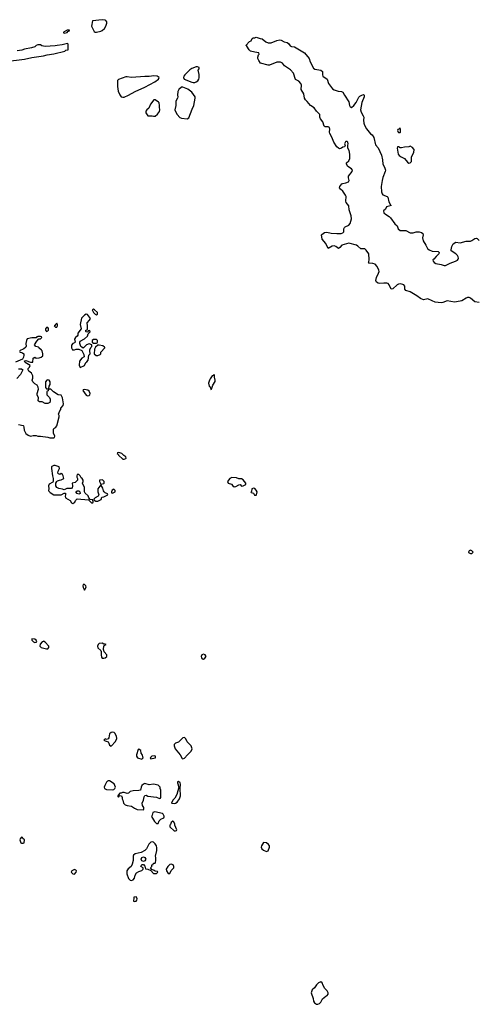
# Model space of a CAD drawing. Header units: inches. Extents: x 2396598 to 2566999, y 262085 to 451979.
# Tile 227 of 256: x 2522664 to 2528904, y 341052 to 354459. Entities that reach past the tile are written whole.
import ezdxf

# ---------------------------------------------------------------- set-up
doc = ezdxf.new("R2010")
doc.units = ezdxf.units.IN
doc.header["$MEASUREMENT"] = 0
doc.layers.add('C5324', color=7, linetype='Continuous')
doc.layers.add('C5325', color=7, linetype='Continuous')

msp = doc.modelspace()

# ---------------------------------------------------------------- linework, layer by layer
at = {"layer": 'C5324', "color": 5, "elevation": 40}
for points in [[(2522662, 349942), (2522674, 349930), (2522703, 349923), (2522722, 349910), (2522723, 349890), (2522715, 349865), (2522702, 349838), (2522605, 349795)], [(2522650, 348946), (2522710, 348935), (2522716, 348930), (2522723, 348910), (2522726, 348870), (2522733, 348853), (2522750, 348825), (2522780, 348800), (2522810, 348787), (2522850, 348796), (2522890, 348796), (2522910, 348787), (2522950, 348787), (2523050, 348775), (2523076, 348764), (2523130, 348765), (2523138, 348770), (2523142, 348790), (2523125, 348830), (2523123, 348877), (2523130, 348892), (2523158, 348910), (2523169, 348930), (2523201, 349050), (2523202, 349070), (2523195, 349090), (2523210, 349134), (2523226, 349150), (2523226, 349170), (2523256, 349204), (2523262, 349230), (2523249, 349309), (2523228, 349348), (2523189, 349349), (2523126, 349390), (2523090, 349426), (2523070, 349426), (2523058, 349422), (2523053, 349407), (2523038, 349402), (2523034, 349390), (2523034, 349350), (2523070, 349314), (2523082, 349290), (2523082, 349270), (2523074, 349246), (2523050, 349235), (2523010, 349235), (2522970, 349255), (2522936, 349256), (2522923, 349263), (2522918, 349270), (2522922, 349310), (2522904, 349350), (2522901, 349370), (2522919, 349430), (2522915, 349455), (2522902, 349482), (2522870, 349502), (2522842, 349530), (2522835, 349550), (2522843, 349577), (2522844, 349610), (2522840, 349620), (2522825, 349645), (2522788, 349672), (2522782, 349690), (2522782, 349710), (2522798, 349730), (2522806, 349750), (2522738, 349790), (2522728, 349810), (2522730, 349814), (2522750, 349818), (2522810, 349794), (2522830, 349794), (2522842, 349798), (2522850, 349852), (2522870, 349862), (2522890, 349852), (2522930, 349856), (2522957, 349863), (2522978, 349882), (2522982, 349910), (2522969, 349949), (2522960, 349960), (2522926, 349990), (2522923, 350000)], [(2522745, 350000), (2522743, 349997), (2522721, 349979), (2522662, 349950)], [(2523372, 350000), (2523372, 349992), (2523385, 349965), (2523410, 349962), (2523432, 349972), (2523472, 349972), (2523513, 349953), (2523540, 349900), (2523542, 349870), (2523512, 349850), (2523478, 349810), (2523477, 349757), (2523490, 349722), (2523548, 349752), (2523568, 349790), (2523580, 349800), (2523596, 349824), (2523606, 349890), (2523626, 349910), (2523619, 349950), (2523622, 349970), (2523641, 350000)], [(2523544, 350000), (2523530, 349986), (2523511, 350000)], [(2523699, 350000), (2523685, 349975), (2523678, 349910), (2523707, 349887), (2523730, 349885), (2523760, 349900), (2523769, 349911), (2523769, 349931), (2523826, 349990), (2523823, 350000)], [(2522650, 349705), (2522670, 349706), (2522690, 349705), (2522705, 349690), (2522675, 349630), (2522626, 349574)]]:
    msp.add_lwpolyline(points, dxfattribs=at)
for points in [[(2523050, 349555), (2523034, 349550), (2523014, 349530), (2523014, 349450), (2523030, 349434), (2523050, 349434), (2523062, 349438), (2523066, 349470), (2523078, 349490), (2523078, 349530), (2523066, 349550)], [(2525310, 349626), (2525305, 349615), (2525290, 349609), (2525263, 349570), (2525251, 349550), (2525238, 349510), (2525247, 349470), (2525259, 349459), (2525270, 349425), (2525278, 349430), (2525298, 349482), (2525328, 349532), (2525329, 349550), (2525318, 349590), (2525318, 349618)], [(2523550, 349422), (2523530, 349418), (2523525, 349410), (2523570, 349346), (2523590, 349338), (2523610, 349341), (2523619, 349350), (2523625, 349370), (2523610, 349402), (2523593, 349413), (2523570, 349419)], [(2524014, 348566), (2523998, 348562), (2523994, 348550), (2524005, 348545), (2524012, 348530), (2524070, 348474), (2524090, 348474), (2524110, 348482), (2524115, 348490), (2524110, 348506), (2524083, 348523), (2524058, 348550)], [(2523150, 348389), (2523130, 348389), (2523103, 348377), (2523098, 348370), (2523098, 348350), (2523111, 348250), (2523122, 348210), (2523122, 348170), (2523118, 348162), (2523067, 348133), (2523058, 348110), (2523061, 348070), (2523056, 348050), (2523060, 348040), (2523079, 348019), (2523130, 347991), (2523230, 347991), (2523270, 348014), (2523290, 348014), (2523291, 347991), (2523285, 347970), (2523291, 347950), (2523354, 347914), (2523370, 347882), (2523390, 347872), (2523418, 347890), (2523426, 347910), (2523450, 347934), (2523602, 347922), (2523650, 347874), (2523666, 347890), (2523662, 347922), (2523626, 347926), (2523608, 347948), (2523596, 347976), (2523558, 348010), (2523548, 348030), (2523548, 348090), (2523522, 348150), (2523529, 348170), (2523528, 348190), (2523518, 348210), (2523503, 348223), (2523488, 348250), (2523470, 348268), (2523450, 348266), (2523442, 348250), (2523442, 348230), (2523452, 348210), (2523451, 348189), (2523421, 348159), (2523382, 348150), (2523385, 348110), (2523378, 348082), (2523364, 348076), (2523306, 348074), (2523270, 348058), (2523250, 348068), (2523197, 348077), (2523170, 348089), (2523155, 348110), (2523158, 348150), (2523169, 348171), (2523180, 348180), (2523209, 348191), (2523230, 348192), (2523266, 348210), (2523259, 348250), (2523250, 348268), (2523230, 348278), (2523210, 348268), (2523195, 348275), (2523186, 348286), (2523189, 348310), (2523209, 348350), (2523202, 348370)], [(2523790, 348195), (2523754, 348190), (2523752, 348170), (2523770, 348134), (2523810, 348145), (2523818, 348150), (2523815, 348170), (2523798, 348190)], [(2525555, 348225), (2525531, 348210), (2525496, 348170), (2525506, 348150), (2525553, 348133), (2525572, 348110), (2525590, 348098), (2525610, 348101), (2525650, 348126), (2525670, 348132), (2525690, 348106), (2525710, 348111), (2525748, 348130), (2525749, 348150), (2525710, 348195), (2525690, 348208), (2525650, 348208), (2525620, 348220)], [(2523770, 348126), (2523731, 348070), (2523731, 348030), (2523742, 347990), (2523740, 347980), (2523734, 347970), (2523694, 347950), (2523674, 347930), (2523678, 347918), (2523704, 347904), (2523730, 347905), (2523775, 347925), (2523782, 347958), (2523810, 347962), (2523866, 347990), (2523862, 348002), (2523830, 348015), (2523815, 348030), (2523805, 348045), (2523800, 348080)], [(2523950, 348066), (2523926, 348054), (2523914, 348030), (2523918, 348018), (2523930, 348014), (2523950, 348022), (2523966, 348030), (2523966, 348050)], [(2525850, 348078), (2525831, 348070), (2525824, 348036), (2525814, 348030), (2525822, 348022), (2525852, 348010), (2525866, 347986), (2525890, 347987), (2525894, 347990), (2525901, 348030), (2525890, 348054), (2525870, 348075)], [(2523470, 347998), (2523450, 348008), (2523428, 348032), (2523450, 348042), (2523470, 348042), (2523482, 348030), (2523490, 348008)], [(2528810, 347235), (2528790, 347226), (2528782, 347210), (2528785, 347205), (2528810, 347192), (2528830, 347192), (2528848, 347210), (2528830, 347228)], [(2523550, 346769), (2523530, 346768), (2523524, 346750), (2523528, 346728), (2523550, 346692), (2523569, 346730), (2523564, 346750)], [(2522832, 346028), (2522831, 346010), (2522851, 345990), (2522870, 345978), (2522890, 345982), (2522896, 345990), (2522890, 346012), (2522870, 346025)], [(2522990, 345996), (2522986, 345994), (2522970, 345986), (2522944, 345956), (2522940, 345930), (2522955, 345910), (2523030, 345891), (2523050, 345891), (2523063, 345910), (2523061, 345930), (2523010, 345985)], [(2523789, 345969), (2523750, 345965), (2523733, 345950), (2523725, 345930), (2523728, 345908), (2523771, 345871), (2523777, 345857), (2523773, 345810), (2523778, 345778), (2523790, 345766), (2523810, 345766), (2523830, 345771), (2523854, 345790), (2523853, 345810), (2523816, 345850), (2523805, 345885), (2523810, 345934), (2523842, 345950), (2523830, 345957), (2523810, 345955)], [(2525170, 345818), (2525147, 345813), (2525138, 345790), (2525141, 345770), (2525150, 345756), (2525170, 345750), (2525190, 345766), (2525207, 345790), (2525193, 345810)], [(2523930, 344756), (2523910, 344753), (2523890, 344734), (2523878, 344682), (2523870, 344668), (2523850, 344658), (2523830, 344668), (2523812, 344650), (2523830, 344638), (2523870, 344625), (2523881, 344610), (2523890, 344582), (2523910, 344565), (2523970, 344632), (2523989, 344670), (2523982, 344702), (2523962, 344742), (2523952, 344752)], [(2524910, 344684), (2524890, 344681), (2524830, 344621), (2524790, 344608), (2524772, 344590), (2524771, 344570), (2524786, 344530), (2524850, 344450), (2524881, 344401), (2524890, 344396), (2524910, 344404), (2524950, 344451), (2525001, 344499), (2525017, 344530), (2525002, 344570), (2524946, 344626), (2524929, 344669)], [(2524290, 344526), (2524278, 344522), (2524258, 344450), (2524258, 344430), (2524272, 344410), (2524330, 344392), (2524348, 344410), (2524333, 344453), (2524322, 344470), (2524318, 344510)], [(2524506, 344434), (2524467, 344433), (2524445, 344410), (2524450, 344394), (2524510, 344407), (2524518, 344410), (2524518, 344430)], [(2523870, 344095), (2523862, 344090), (2523850, 344078), (2523825, 344030), (2523818, 344010), (2523822, 343990), (2523850, 343976), (2523930, 343971), (2523950, 343978), (2523962, 343990), (2523969, 344010), (2523954, 344054), (2523890, 344094)], [(2524370, 344057), (2524350, 344049), (2524331, 344030), (2524321, 344010), (2524310, 343968), (2524290, 343962), (2524210, 343959), (2524171, 343949), (2524150, 343929), (2524130, 343924), (2524090, 343935), (2524065, 343935), (2524050, 343926), (2524030, 343926), (2524010, 343906), (2524002, 343890), (2524002, 343882), (2524010, 343874), (2524026, 343894), (2524053, 343893), (2524062, 343870), (2524062, 343850), (2524070, 343834), (2524078, 343790), (2524102, 343770), (2524130, 343761), (2524190, 343752), (2524230, 343722), (2524265, 343705), (2524350, 343702), (2524358, 343710), (2524355, 343730), (2524338, 343758), (2524334, 343790), (2524353, 343830), (2524361, 343879), (2524370, 343894), (2524390, 343898), (2524410, 343885), (2524531, 343871), (2524570, 343854), (2524582, 343858), (2524587, 343873), (2524588, 343968), (2524578, 343990), (2524578, 344010), (2524554, 344034), (2524490, 344049), (2524430, 344041)], [(2524830, 344086), (2524818, 344082), (2524814, 344070), (2524834, 344010), (2524807, 343910), (2524780, 343860), (2524752, 343830), (2524734, 343790), (2524770, 343786), (2524790, 343791), (2524810, 343805), (2524841, 343850), (2524856, 343890), (2524854, 343990), (2524858, 344050), (2524850, 344066)], [(2524506, 343674), (2524478, 343662), (2524472, 343628), (2524462, 343610), (2524500, 343540), (2524530, 343514), (2524550, 343514), (2524568, 343550), (2524590, 343572), (2524628, 343592), (2524636, 343604), (2524636, 343616), (2524622, 343642), (2524610, 343649)], [(2524750, 343546), (2524730, 343526), (2524721, 343499), (2524712, 343490), (2524712, 343470), (2524770, 343414), (2524790, 343414), (2524802, 343418), (2524806, 343430), (2524778, 343490), (2524778, 343510), (2524762, 343542)], [(2522690, 343326), (2522670, 343306), (2522666, 343290), (2522682, 343250), (2522690, 343245), (2522710, 343245), (2522727, 343253), (2522728, 343290), (2522706, 343310), (2522702, 343322)], [(2524470, 343266), (2524450, 343258), (2524426, 343234), (2524392, 343168), (2524372, 343148), (2524319, 343121), (2524238, 343102), (2524217, 343083), (2524211, 343070), (2524211, 343010), (2524198, 342962), (2524182, 342930), (2524143, 342897), (2524127, 342870), (2524127, 342830), (2524146, 342766), (2524170, 342743), (2524190, 342739), (2524210, 342746), (2524229, 342770), (2524237, 342810), (2524259, 342841), (2524290, 342861), (2524330, 342872), (2524348, 342890), (2524346, 342910), (2524318, 342930), (2524330, 342954), (2524350, 342954), (2524370, 342934), (2524378, 342898), (2524412, 342892), (2524454, 342874), (2524490, 342834), (2524530, 342834), (2524546, 342850), (2524542, 342862), (2524510, 342866), (2524496, 342876), (2524466, 342886), (2524446, 342910), (2524466, 342930), (2524466, 342950), (2524482, 342958), (2524487, 342973), (2524510, 342974), (2524516, 342984), (2524522, 343010), (2524522, 343050), (2524515, 343070), (2524535, 343145), (2524536, 343184), (2524528, 343210), (2524510, 343238), (2524490, 343258)], [(2525990, 343255), (2525961, 343210), (2525956, 343190), (2525966, 343170), (2525990, 343151), (2526030, 343132), (2526050, 343142), (2526069, 343190), (2526069, 343210), (2526055, 343230), (2526030, 343249)], [(2524350, 342998), (2524330, 343006), (2524322, 343030), (2524330, 343052), (2524350, 343062), (2524371, 343051), (2524382, 343030), (2524370, 343006)], [(2524730, 342962), (2524710, 342955), (2524685, 342930), (2524662, 342890), (2524665, 342870), (2524690, 342834), (2524710, 342834), (2524730, 342874), (2524768, 342910), (2524768, 342930), (2524755, 342950)], [(2523410, 342886), (2523375, 342870), (2523365, 342850), (2523387, 342827), (2523410, 342826), (2523432, 342850), (2523437, 342870), (2523430, 342879)], [(2524250, 342514), (2524227, 342513), (2524222, 342510), (2524222, 342490), (2524214, 342470), (2524218, 342458), (2524230, 342454), (2524250, 342458), (2524262, 342470), (2524268, 342490), (2524258, 342510)], [(2526770, 341358), (2526737, 341343), (2526710, 341318), (2526682, 341278), (2526652, 341250), (2526638, 341210), (2526665, 341130), (2526670, 341094), (2526682, 341070), (2526710, 341052), (2526730, 341052), (2526750, 341065), (2526770, 341082), (2526794, 341126), (2526839, 341161), (2526858, 341170), (2526868, 341190), (2526868, 341210), (2526854, 341234), (2526825, 341265), (2526802, 341310), (2526790, 341346)]]:
    msp.add_lwpolyline(points, close=True, dxfattribs=at)
at = {"layer": 'C5325', "color": 5, "elevation": 40}
for points in [[(2523790, 354459), (2523658, 354442), (2523642, 354370), (2523680, 354300), (2523694, 354290), (2523710, 354288), (2523770, 354301), (2523789, 354310), (2523821, 354339), (2523839, 354370), (2523853, 354410), (2523852, 354432), (2523839, 354450), (2523830, 354455)], [(2523338, 354318), (2523310, 354315), (2523262, 354290), (2523262, 354282), (2523270, 354274), (2523310, 354286), (2523322, 354298), (2523346, 354310)], [(2524495, 353695), (2524430, 353685), (2524370, 353685), (2524190, 353670), (2524130, 353682), (2524110, 353681), (2524013, 353647), (2523999, 353630), (2523997, 353610), (2523997, 353550), (2524006, 353486), (2524030, 353438), (2524050, 353411), (2524070, 353404), (2524090, 353405), (2524150, 353430), (2524239, 353481), (2524370, 353541), (2524505, 353615), (2524559, 353650), (2524565, 353670), (2524539, 353690)], [(2525090, 353818), (2525070, 353816), (2525010, 353795), (2524983, 353777), (2524917, 353710), (2524903, 353690), (2524896, 353670), (2524908, 353648), (2525010, 353609), (2525030, 353604), (2525050, 353605), (2525068, 353612), (2525091, 353629), (2525107, 353650), (2525112, 353668), (2525112, 353712), (2525099, 353770), (2525109, 353790), (2525112, 353810)], [(2524890, 353541), (2524870, 353541), (2524835, 353510), (2524820, 353480), (2524817, 353430), (2524821, 353410), (2524816, 353390), (2524791, 353350), (2524793, 353290), (2524781, 353230), (2524787, 353210), (2524813, 353170), (2524849, 353129), (2524870, 353120), (2524949, 353111), (2524970, 353123), (2525017, 353243), (2525039, 353290), (2525056, 353390), (2525055, 353410), (2525010, 353474), (2524955, 353515)], [(2524510, 353369), (2524491, 353369), (2524447, 353310), (2524427, 353253), (2524398, 353230), (2524386, 353214), (2524385, 353190), (2524410, 353151), (2524470, 353151), (2524490, 353145), (2524510, 353145), (2524545, 353175), (2524569, 353210), (2524573, 353230), (2524569, 353270), (2524572, 353292), (2524566, 353326), (2524557, 353337)], [(2527850, 352986), (2527833, 352967), (2527818, 352962), (2527814, 352950), (2527822, 352930), (2527830, 352925), (2527850, 352925), (2527855, 352930), (2527858, 352950), (2527858, 352970)], [(2527990, 352739), (2527970, 352729), (2527910, 352724), (2527870, 352715), (2527850, 352715), (2527830, 352728), (2527814, 352726), (2527812, 352710), (2527825, 352630), (2527839, 352610), (2527863, 352590), (2527911, 352571), (2527950, 352519), (2527970, 352507), (2527990, 352511), (2528005, 352530), (2528008, 352592), (2528038, 352650), (2528042, 352690), (2528038, 352698), (2528020, 352720)], [(2523670, 350518), (2523654, 350510), (2523670, 350474), (2523694, 350450), (2523710, 350442), (2523726, 350450), (2523726, 350470), (2523686, 350510)], [(2523050, 350266), (2523030, 350266), (2523014, 350250), (2523014, 350230), (2523030, 350214), (2523050, 350222), (2523058, 350230), (2523056, 350256)], [(2523170, 350328), (2523152, 350310), (2523145, 350295), (2523134, 350290), (2523153, 350273), (2523170, 350272), (2523182, 350290), (2523182, 350310)], [(2523710, 350106), (2523670, 350106), (2523654, 350090), (2523654, 350070), (2523670, 350054), (2523710, 350054), (2523722, 350058), (2523726, 350070), (2523726, 350090)]]:
    msp.add_lwpolyline(points, close=True, dxfattribs=at)
at = {"layer": 'C5325', "color": 5}
for points, elevation in [([(2528927, 350607), (2528870, 350619), (2528810, 350668), (2528790, 350675), (2528770, 350676), (2528750, 350669), (2528690, 350630), (2528670, 350626), (2528590, 350615), (2528490, 350630), (2528433, 350607), (2528410, 350605), (2528330, 350614), (2528289, 350629), (2528230, 350660), (2528170, 350646), (2528130, 350663), (2528079, 350699), (2527990, 350753), (2527931, 350771), (2527915, 350790), (2527917, 350830), (2527901, 350850), (2527890, 350855), (2527850, 350862), (2527830, 350859), (2527810, 350850), (2527750, 350793), (2527730, 350789), (2527702, 350850), (2527687, 350867), (2527670, 350872), (2527627, 350873), (2527570, 350867), (2527550, 350870), (2527530, 350883), (2527518, 350910), (2527529, 350950), (2527558, 351010), (2527563, 351030), (2527562, 351050), (2527539, 351099), (2527510, 351129), (2527481, 351141), (2527425, 351145), (2527418, 351150), (2527423, 351157), (2527428, 351192), (2527423, 351270), (2527390, 351323), (2527370, 351338), (2527317, 351337), (2527276, 351376), (2527254, 351390), (2527150, 351418), (2527054, 351390), (2527030, 351356), (2527010, 351343), (2526973, 351373), (2526950, 351380), (2526924, 351376), (2526870, 351342), (2526838, 351410), (2526790, 351470), (2526779, 351530), (2526784, 351536), (2526820, 351560), (2526850, 351567), (2526910, 351553), (2526990, 351547), (2527048, 351550), (2527070, 351559), (2527083, 351570), (2527084, 351610), (2527093, 351630), (2527101, 351639), (2527150, 351660), (2527170, 351684), (2527186, 351746), (2527184, 351790), (2527156, 351870), (2527150, 351924), (2527117, 351970), (2527110, 351990), (2527115, 352050), (2527107, 352070), (2527070, 352124), (2527038, 352150), (2527026, 352170), (2527028, 352190), (2527057, 352223), (2527070, 352231), (2527110, 352238), (2527148, 352252), (2527158, 352270), (2527146, 352306), (2527149, 352330), (2527198, 352390), (2527200, 352410), (2527190, 352429), (2527140, 352460), (2527121, 352490), (2527122, 352510), (2527150, 352536), (2527165, 352570), (2527166, 352630), (2527156, 352676), (2527138, 352710), (2527138, 352750), (2527144, 352770), (2527136, 352790), (2527130, 352799), (2527110, 352799), (2527105, 352795), (2527092, 352770), (2527102, 352750), (2527094, 352730), (2527070, 352722), (2527050, 352709), (2527023, 352703), (2527010, 352708), (2526990, 352728), (2526945, 352790), (2526919, 352859), (2526893, 352910), (2526889, 352930), (2526894, 352970), (2526888, 352990), (2526870, 352999), (2526830, 352999), (2526815, 353010), (2526795, 353070), (2526764, 353110), (2526757, 353130), (2526755, 353170), (2526712, 353212), (2526679, 353259), (2526629, 353290), (2526585, 353345), (2526559, 353370), (2526549, 353390), (2526538, 353450), (2526504, 353510), (2526505, 353570), (2526498, 353590), (2526470, 353622), (2526424, 353644), (2526395, 353730), (2526355, 353775), (2526275, 353830), (2526249, 353869), (2526222, 353882), (2526190, 353883), (2526170, 353879), (2526070, 353841), (2526050, 353840), (2525946, 353866), (2525924, 353904), (2525912, 353930), (2525909, 353950), (2525919, 353981), (2525928, 353990), (2525926, 354010), (2525870, 354017), (2525810, 354033), (2525793, 354050), (2525760, 354100), (2525746, 354110), (2525798, 354162), (2525818, 354170), (2525836, 354204), (2525849, 354211), (2525869, 354211), (2525890, 354222), (2525941, 354201), (2525970, 354197), (2526019, 354159), (2526050, 354145), (2526094, 354146), (2526170, 354178), (2526210, 354186), (2526230, 354180), (2526270, 354158), (2526310, 354151), (2526330, 354135), (2526350, 354105), (2526370, 354095), (2526410, 354088), (2526549, 354010), (2526613, 353930), (2526625, 353885), (2526670, 353801), (2526690, 353784), (2526770, 353770), (2526793, 353753), (2526791, 353710), (2526796, 353690), (2526856, 353650), (2526876, 353590), (2526930, 353516), (2526950, 353504), (2527005, 353485), (2527050, 353483), (2527071, 353471), (2527091, 353430), (2527150, 353341), (2527160, 353290), (2527170, 353271), (2527190, 353265), (2527222, 353290), (2527250, 353331), (2527290, 353404), (2527302, 353418), (2527330, 353433), (2527350, 353439), (2527357, 353437), (2527362, 353430), (2527359, 353410), (2527330, 353330), (2527312, 353230), (2527320, 353200), (2527348, 353150), (2527354, 353130), (2527350, 353090), (2527355, 353050), (2527364, 353024), (2527393, 352973), (2527447, 352907), (2527470, 352890), (2527493, 352853), (2527516, 352756), (2527550, 352716), (2527595, 352615), (2527609, 352550), (2527616, 352490), (2527638, 352450), (2527651, 352410), (2527649, 352390), (2527615, 352310), (2527605, 352270), (2527594, 352190), (2527595, 352115), (2527605, 352090), (2527616, 352076), (2527672, 352052), (2527682, 352042), (2527699, 351979), (2527720, 351940), (2527731, 351930), (2527665, 351910), (2527650, 351878), (2527622, 351858), (2527631, 351830), (2527651, 351810), (2527700, 351780), (2527721, 351761), (2527781, 351681), (2527811, 351651), (2527826, 351610), (2527850, 351591), (2527930, 351587), (2527990, 351558), (2528030, 351558), (2528070, 351571), (2528110, 351571), (2528142, 351562), (2528162, 351550), (2528165, 351530), (2528156, 351490), (2528165, 351450), (2528203, 351390), (2528224, 351344), (2528246, 351326), (2528288, 351308), (2528370, 351301), (2528381, 351290), (2528379, 351270), (2528343, 351237), (2528310, 351197), (2528298, 351190), (2528301, 351170), (2528313, 351153), (2528338, 351138), (2528410, 351125), (2528450, 351110), (2528470, 351112), (2528534, 351146), (2528607, 351170), (2528633, 351187), (2528642, 351198), (2528647, 351210), (2528644, 351230), (2528631, 351250), (2528610, 351273), (2528549, 351310), (2528547, 351327), (2528556, 351370), (2528575, 351405), (2528610, 351428), (2528670, 351421), (2528750, 351442), (2528810, 351442), (2528830, 351451), (2528870, 351482), (2528890, 351484), (2528900, 351480), (2528930, 351452)], 20), ([(2522470, 353889), (2522730, 353924), (2522830, 353946), (2522991, 353969), (2523037, 353983), (2523130, 353996), (2523278, 354030), (2523295, 354045), (2523326, 354050), (2523327, 354127), (2523315, 354135), (2523244, 354116), (2523174, 354110), (2523150, 354102), (2523010, 354093), (2522964, 354104), (2522950, 354118), (2522910, 354118), (2522890, 354108), (2522872, 354090), (2522824, 354076), (2522730, 354056), (2522695, 354045), (2522630, 354035)], 40), ([(2523511, 350000), (2523498, 350010), (2523482, 350050), (2523482, 350070), (2523490, 350082), (2523550, 350112), (2523588, 350150), (2523598, 350182), (2523626, 350210), (2523622, 350222), (2523610, 350226), (2523598, 350222), (2523594, 350206), (2523572, 350208), (2523567, 350213), (2523566, 350230), (2523582, 350238), (2523588, 350252), (2523589, 350290), (2523582, 350330), (2523618, 350370), (2523628, 350390), (2523618, 350410), (2523587, 350447), (2523570, 350448), (2523550, 350438), (2523506, 350394), (2523491, 350310), (2523501, 350250), (2523458, 350190), (2523455, 350165), (2523446, 350150), (2523425, 350130), (2523411, 350110), (2523422, 350070), (2523410, 350058), (2523390, 350048), (2523372, 350028), (2523372, 350000)], 40), ([(2522923, 350000), (2522922, 350002), (2522886, 350010), (2522868, 350030), (2522896, 350084), (2522927, 350113), (2522950, 350114), (2522966, 350130), (2522962, 350142), (2522950, 350146), (2522910, 350146), (2522898, 350142), (2522890, 350126), (2522829, 350129), (2522768, 350112), (2522755, 350090), (2522748, 350050), (2522751, 350010), (2522745, 350000)], 40), ([(2523641, 350000), (2523648, 350010), (2523646, 350030), (2523610, 350046), (2523574, 350030), (2523544, 350000)], 40), ([(2523823, 350000), (2523822, 350002), (2523797, 350017), (2523750, 350029), (2523730, 350028), (2523700, 350000), (2523699, 350000)], 40)]:
    msp.add_lwpolyline(points, dxfattribs=dict(at, elevation=elevation))

doc.saveas('drawing.dxf')
